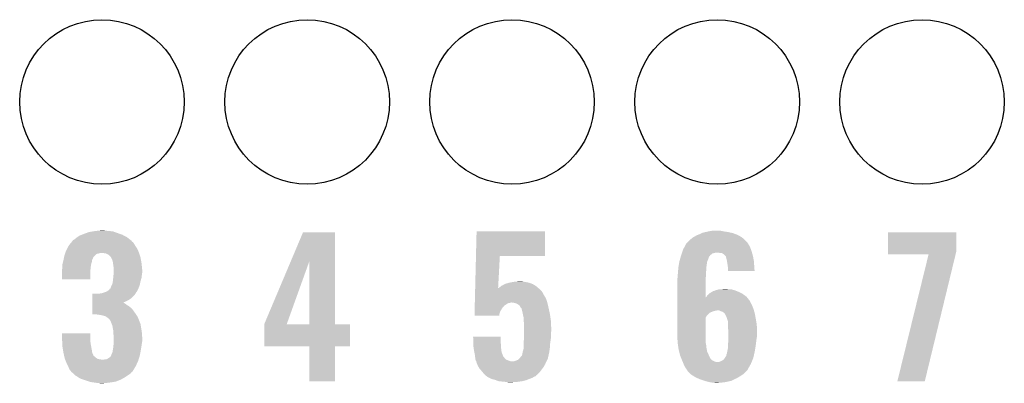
# Model space of a CAD drawing. Extents: x -1.3 to 24.2, y -3.9 to 39.2.
# Tile 22 of 34: x 8.6 to 15.8, y 21.1 to 23.8. Entities that reach past the tile are written whole.
import ezdxf

# ---------------------------------------------------------------- set-up
doc = ezdxf.new("R2010")
doc.units = 0
doc.layers.get('0').update_dxf_attribs({"linetype": 'CONTINUOUS'})
doc.layers.add('LIGHT_5_CLICK_V100_GTO', color=14, linetype='CONTINUOUS')
doc.layers.add('LIGHT_5_CLICK_V100_GTS', color=12, linetype='CONTINUOUS')

# ---------------------------------------------------------------- blocks, each defined once
blk = doc.blocks.new('ROUND_33')
blk.add_circle((0, 0), 0.602)

msp = doc.modelspace()

# ---------------------------------------------------------------- linework, layer by layer
at = {"layer": 'LIGHT_5_CLICK_V100_GTO'}
for points in [[(9.15543, 22.25802), (9.179562, 22.26056), (9.202422, 22.25802), (9.192262, 22.26056)], [(8.964928, 22.184354), (8.966206, 22.186902), (9.395462, 22.184354), (9.392152, 22.186902)], [(8.966206, 22.186902), (8.9789, 22.19452), (9.392152, 22.186902), (9.38225, 22.19452)], [(8.9789, 22.19452), (8.99414, 22.20722), (9.38225, 22.19452), (9.365742, 22.20722)], [(8.99414, 22.20722), (8.99795, 22.20976), (9.365742, 22.20722), (9.36244, 22.20976)], [(8.99795, 22.20976), (9.017, 22.22246), (9.36244, 22.20976), (9.338856, 22.22246)], [(9.017, 22.22246), (9.030208, 22.22754), (9.338856, 22.22246), (9.329422, 22.22754)], [(9.030208, 22.22754), (9.05002, 22.23516), (9.329422, 22.22754), (9.308086, 22.23516)], [(9.05002, 22.23516), (9.085582, 22.24786), (9.308086, 22.23516), (9.272522, 22.24786)], [(9.085582, 22.24786), (9.116046, 22.252938), (9.272522, 22.24786), (9.258302, 22.252938)], [(9.116046, 22.252938), (9.131298, 22.25548), (9.258302, 22.252938), (9.22782, 22.25548)], [(9.131298, 22.25548), (9.15543, 22.25802), (9.22782, 22.25548), (9.202422, 22.25802)], [(10.56013, 22.03184), (10.650226, 22.245298), (10.883908, 22.03184), (10.8839, 22.245298)], [(10.650226, 22.245298), (10.650236, 22.24532), (10.8839, 22.245298), (10.650236, 22.24532)], [(11.915782, 22.0726), (11.92024, 22.252918), (12.420578, 22.0726), (12.4206, 22.252918)], [(11.92024, 22.252918), (11.920242, 22.25294), (12.4206, 22.252918), (11.920242, 22.25294)], [(13.46454, 22.1742), (13.47724, 22.1869), (13.89888, 22.1742), (13.88618, 22.1869)], [(13.47724, 22.1869), (13.482322, 22.19198), (13.88618, 22.1869), (13.880536, 22.19198)], [(13.482322, 22.19198), (13.505174, 22.209758), (13.880536, 22.19198), (13.86078, 22.209758)], [(13.505174, 22.209758), (13.50518, 22.209762), (13.86078, 22.209758), (13.860774, 22.209762)], [(13.50518, 22.209762), (13.53312, 22.225), (13.860774, 22.209762), (13.83248, 22.225)], [(13.53312, 22.225), (13.539892, 22.22754), (13.83248, 22.225), (13.827762, 22.22754)], [(13.539892, 22.22754), (13.55344, 22.23262), (13.827762, 22.22754), (13.814552, 22.23262)], [(13.55344, 22.23262), (13.568674, 22.240238), (13.814552, 22.23262), (13.794742, 22.240238)], [(13.568674, 22.240238), (13.573762, 22.242782), (13.794742, 22.240238), (13.782874, 22.242782)], [(13.573762, 22.242782), (13.596616, 22.24786), (13.782874, 22.242782), (13.75918, 22.24786)], [(13.596616, 22.24786), (13.61948, 22.25294), (13.75918, 22.24786), (13.72616, 22.25294)], [(13.61948, 22.25294), (13.647422, 22.25802), (13.72616, 22.25294), (13.700762, 22.25802)], [(14.930122, 22.108158), (14.93014, 22.245298), (15.4305, 22.108158), (15.4305, 22.245298)], [(14.93014, 22.245298), (14.930142, 22.24532), (15.4305, 22.245298), (14.930142, 22.24532)], [(8.91794, 22.113242), (8.926066, 22.12848), (9.443026, 22.113242), (9.4361, 22.12848)], [(8.926066, 22.12848), (8.93826, 22.151338), (9.4361, 22.12848), (9.420862, 22.151338)], [(8.93826, 22.15134), (8.955188, 22.171656), (9.42086, 22.15134), (9.408162, 22.171656)], [(8.93826, 22.151338), (8.93826, 22.15134), (9.420862, 22.151338), (9.42086, 22.15134)], [(8.955188, 22.171656), (8.961542, 22.17928), (9.408162, 22.171656), (9.398004, 22.17928)], [(8.961542, 22.17928), (8.963662, 22.181824), (9.398004, 22.17928), (9.39673, 22.181824)], [(8.963662, 22.181824), (8.964928, 22.184354), (9.39673, 22.181824), (9.395462, 22.184354)], [(13.427286, 22.10816), (13.43152, 22.120862), (13.931898, 22.10816), (13.92728, 22.120862)], [(13.43152, 22.120862), (13.439644, 22.136098), (13.92728, 22.120862), (13.92174, 22.136098)], [(13.439644, 22.136098), (13.451836, 22.158962), (13.92174, 22.136098), (13.909038, 22.158962)], [(13.451836, 22.158962), (13.45184, 22.158966), (13.909038, 22.158962), (13.909036, 22.158966)], [(13.45184, 22.158966), (13.451846, 22.161506), (13.909036, 22.158966), (13.907344, 22.161506)], [(13.451846, 22.161506), (13.46454, 22.1742), (13.907344, 22.161506), (13.89888, 22.1742)], [(8.89762, 22.04212), (8.899252, 22.049738), (9.105902, 22.04212), (9.110978, 22.049738)], [(8.899252, 22.049738), (8.90034, 22.054816), (9.110978, 22.049738), (9.113518, 22.054816)], [(8.90034, 22.054816), (8.900884, 22.057356), (9.113518, 22.054816), (9.11352, 22.057356)], [(8.900884, 22.057356), (8.903606, 22.070056), (9.11352, 22.057356), (9.121138, 22.070056)], [(8.903606, 22.070056), (8.905242, 22.07768), (9.121138, 22.070056), (9.131298, 22.07768)], [(8.905242, 22.07768), (8.908868, 22.087836), (9.131298, 22.07768), (9.141456, 22.087836)], [(8.908868, 22.087836), (8.909776, 22.09038), (9.141456, 22.087836), (9.154158, 22.09038)], [(8.909776, 22.09038), (8.911588, 22.095458), (9.154158, 22.09038), (9.169398, 22.095458)], [(8.911588, 22.095458), (8.91159, 22.09546), (9.169398, 22.095458), (9.179558, 22.09546)], [(8.91159, 22.09546), (8.913402, 22.100538), (9.450494, 22.09546), (9.4488, 22.100538)], [(8.913402, 22.100538), (8.91794, 22.113242), (9.4488, 22.100538), (9.443026, 22.113242)], [(9.210038, 22.09038), (9.179558, 22.09546), (9.452188, 22.09038), (9.450494, 22.09546)], [(9.2202, 22.0853), (9.210038, 22.09038), (9.45388, 22.0853), (9.452188, 22.09038)], [(9.232898, 22.077682), (9.2202, 22.0853), (9.45642, 22.077682), (9.45388, 22.0853)], [(9.243058, 22.06752), (9.232898, 22.077682), (9.459808, 22.06752), (9.45642, 22.077682)], [(9.2456, 22.06244), (9.243058, 22.06752), (9.4615, 22.06244), (9.459808, 22.06752)], [(9.25322, 22.0472), (9.2456, 22.06244), (9.46419, 22.0472), (9.4615, 22.06244)], [(9.258298, 22.031962), (9.25322, 22.0472), (9.46688, 22.031962), (9.46419, 22.0472)], [(11.910004, 21.838922), (11.915782, 22.07258), (12.077866, 21.838922), (12.090398, 22.07258)], [(11.915782, 22.07258), (11.915782, 22.0726), (12.090398, 22.07258), (12.420578, 22.0726)], [(13.40358, 22.031962), (13.410302, 22.05482), (13.607798, 22.031962), (13.61694, 22.05482)], [(13.410302, 22.05482), (13.414782, 22.070052), (13.61694, 22.05482), (13.62202, 22.070052)], [(13.414782, 22.070052), (13.415532, 22.072598), (13.62202, 22.070052), (13.627094, 22.072598)], [(13.415532, 22.072598), (13.41628, 22.07514), (13.627094, 22.072598), (13.628366, 22.07514)], [(13.41628, 22.07514), (13.417124, 22.077676), (13.628366, 22.07514), (13.629638, 22.077676)], [(13.417124, 22.077676), (13.421358, 22.090378), (13.629638, 22.077676), (13.644878, 22.090378)], [(13.421358, 22.090378), (13.423052, 22.09546), (13.644878, 22.090378), (13.66266, 22.09546)], [(13.423052, 22.09546), (13.423898, 22.098), (13.66266, 22.09546), (13.675358, 22.098)], [(13.423898, 22.098), (13.427286, 22.10816), (13.934802, 22.098), (13.931898, 22.10816)], [(13.698218, 22.09546), (13.682978, 22.098), (13.935528, 22.09546), (13.934802, 22.098)], [(13.721078, 22.09038), (13.710916, 22.09546), (13.93698, 22.09038), (13.935528, 22.09546)], [(13.731238, 22.08276), (13.721078, 22.09038), (13.939158, 22.08276), (13.93698, 22.09038)], [(13.741398, 22.072602), (13.731238, 22.08276), (13.94206, 22.072602), (13.939158, 22.08276)], [(13.743936, 22.070064), (13.741398, 22.072602), (13.942536, 22.070064), (13.94206, 22.072602)], [(13.74648, 22.057358), (13.743936, 22.070064), (13.944918, 22.057358), (13.942536, 22.070064)], [(13.75156, 22.039582), (13.74648, 22.057358), (13.948252, 22.039582), (13.944918, 22.057358)], [(14.93012, 22.085322), (14.930122, 22.108158), (15.424958, 22.085322), (15.4305, 22.108158)], [(15.227272, 22.0853), (14.93012, 22.085322), (15.424952, 22.0853), (15.424958, 22.085322)], [(14.998706, 21.155686), (15.227272, 22.0853), (15.199348, 21.155686), (15.424952, 22.0853)], [(8.88746, 21.973542), (8.887966, 21.97608), (9.095486, 21.973542), (9.09574, 21.97608)], [(8.88746, 21.950682), (8.88746, 21.973542), (9.0932, 21.950682), (9.095486, 21.973542)], [(8.887966, 21.97608), (8.89, 21.986242), (9.09574, 21.97608), (9.096868, 21.986242)], [(8.89, 22.011642), (8.890634, 22.01418), (9.100396, 22.011642), (9.10082, 22.01418)], [(8.89, 21.998942), (8.89, 22.011642), (9.09828, 21.998942), (9.100396, 22.011642)], [(8.89, 21.986242), (8.89, 21.998942), (9.096868, 21.986242), (9.09828, 21.998942)], [(8.890634, 22.01418), (8.894444, 22.029418), (9.10082, 22.01418), (9.105898, 22.029418)], [(8.894444, 22.029418), (8.897618, 22.042116), (9.105898, 22.029418), (9.1059, 22.042116)], [(8.897618, 22.042116), (8.89762, 22.04212), (9.1059, 22.042116), (9.105902, 22.04212)], [(9.260254, 22.019262), (9.258298, 22.031962), (9.46912, 22.019262), (9.46688, 22.031962)], [(9.26338, 21.99894), (9.260254, 22.019262), (9.471154, 21.99894), (9.46912, 22.019262)], [(9.26592, 21.98116), (9.26338, 21.99894), (9.472932, 21.98116), (9.471154, 21.99894)], [(9.26592, 21.968462), (9.26592, 21.98116), (9.4742, 21.968462), (9.472932, 21.98116)], [(10.368282, 21.577304), (10.56013, 22.03184), (10.532664, 21.577304), (10.695902, 22.03184)], [(10.695918, 21.57222), (10.695902, 22.03184), (10.883922, 21.57222), (10.883908, 22.03184)], [(13.394212, 21.958298), (13.395482, 21.97862), (13.59916, 21.958298), (13.6017, 21.97862)], [(13.395482, 21.97862), (13.39596, 21.986242), (13.6017, 21.97862), (13.6017, 21.986242)], [(13.39596, 21.986242), (13.397228, 21.993858), (13.6017, 21.986242), (13.6017, 21.993858)], [(13.397228, 21.993858), (13.398922, 22.004018), (13.6017, 21.993858), (13.60424, 22.004018)], [(13.398922, 22.004018), (13.400192, 22.011638), (13.60424, 22.004018), (13.60424, 22.011638)], [(13.400192, 22.011638), (13.403154, 22.029416), (13.60424, 22.011638), (13.60678, 22.029416)], [(13.403154, 22.029416), (13.40358, 22.031962), (13.60678, 22.029416), (13.607798, 22.031962)], [(13.752734, 22.031958), (13.75156, 22.039582), (13.94968, 22.031958), (13.948252, 22.039582)], [(13.75664, 22.00656), (13.752734, 22.031958), (13.95095, 22.00656), (13.94968, 22.031958)], [(13.75918, 21.98878), (13.75664, 22.00656), (13.95184, 21.98878), (13.95095, 22.00656)], [(13.75918, 21.981162), (13.75918, 21.98878), (13.95222, 21.981162), (13.95184, 21.98878)], [(13.75918, 21.963402), (13.75918, 21.981162), (13.954732, 21.963402), (13.95222, 21.981162)], [(8.88746, 21.902442), (8.88746, 21.950682), (9.093178, 21.902442), (9.0932, 21.950682)], [(9.093178, 21.90242), (8.88746, 21.902442), (9.093178, 21.90242), (9.093178, 21.902442)], [(9.259146, 21.887182), (9.26084, 21.90242), (9.4615, 21.887182), (9.466072, 21.90242)], [(9.26084, 21.90242), (9.261854, 21.912578), (9.466072, 21.90242), (9.46912, 21.912578)], [(9.261854, 21.912578), (9.26338, 21.92782), (9.46912, 21.912578), (9.470812, 21.92782)], [(9.26338, 21.92782), (9.264014, 21.93544), (9.470812, 21.92782), (9.47166, 21.93544)], [(9.264014, 21.93544), (9.265496, 21.95322), (9.47166, 21.93544), (9.4742, 21.95322)], [(9.265496, 21.95322), (9.26592, 21.958298), (9.4742, 21.95322), (9.4742, 21.958298)], [(9.26592, 21.958298), (9.26592, 21.968462), (9.4742, 21.958298), (9.4742, 21.968462)], [(13.38834, 21.902422), (13.389864, 21.910042), (13.596622, 21.902422), (13.59662, 21.910042)], [(13.38834, 21.770356), (13.38834, 21.902422), (13.59665, 21.770356), (13.596622, 21.902422)], [(13.389864, 21.910042), (13.39088, 21.915122), (13.59662, 21.910042), (13.597128, 21.915122)], [(13.39088, 21.930362), (13.391726, 21.93544), (13.598652, 21.930362), (13.59916, 21.93544)], [(13.39088, 21.915122), (13.39088, 21.930362), (13.597128, 21.915122), (13.598652, 21.930362)], [(13.391726, 21.93544), (13.39342, 21.9456), (13.59916, 21.93544), (13.59916, 21.9456)], [(13.39342, 21.9456), (13.394212, 21.958298), (13.59916, 21.9456), (13.59916, 21.958298)], [(13.954734, 21.96338), (13.75918, 21.963402), (13.954734, 21.96338), (13.954732, 21.963402)], [(9.227822, 21.821142), (9.237988, 21.83384), (9.439904, 21.821142), (9.44626, 21.83384)], [(9.237988, 21.83384), (9.240526, 21.833854), (9.44626, 21.83384), (9.446264, 21.833854)], [(9.240526, 21.833854), (9.243062, 21.838922), (9.446264, 21.833854), (9.448106, 21.838922)], [(9.243062, 21.838922), (9.2456, 21.849082), (9.448106, 21.838922), (9.4518, 21.849082)], [(9.2456, 21.849082), (9.253222, 21.86178), (9.4518, 21.849082), (9.456418, 21.86178)], [(9.253222, 21.86178), (9.2583, 21.879562), (9.456418, 21.86178), (9.459974, 21.879562)], [(9.2583, 21.879562), (9.259146, 21.887182), (9.459974, 21.879562), (9.4615, 21.887182)], [(11.90969, 21.82622), (11.90994, 21.836398), (12.38504, 21.82622), (12.373732, 21.836398)], [(11.90994, 21.836398), (11.910004, 21.838922), (12.077732, 21.836398), (12.08278, 21.838922)], [(12.077732, 21.836398), (12.077866, 21.838922), (12.373732, 21.836398), (12.370928, 21.838922)], [(12.08278, 21.838922), (12.09294, 21.846542), (12.370928, 21.838922), (12.36246, 21.846542)], [(12.09294, 21.846542), (12.095476, 21.849078), (12.36246, 21.846542), (12.359642, 21.849078)], [(12.095476, 21.849078), (12.100564, 21.85416), (12.359642, 21.849078), (12.351656, 21.85416)], [(12.100564, 21.85416), (12.113262, 21.85924), (12.351656, 21.85416), (12.343674, 21.85924)], [(12.113262, 21.85924), (12.125956, 21.866858), (12.343674, 21.85924), (12.331702, 21.866858)], [(12.125956, 21.866858), (12.12596, 21.86686), (12.331702, 21.866858), (12.331698, 21.86686)], [(12.12596, 21.86686), (12.141204, 21.87194), (12.331698, 21.86686), (12.317726, 21.87194)], [(12.141204, 21.87194), (12.143742, 21.871942), (12.317726, 21.87194), (12.31772, 21.871942)], [(12.143742, 21.871942), (12.158974, 21.877018), (12.31772, 21.871942), (12.30376, 21.877018)], [(12.158974, 21.877018), (12.158982, 21.87702), (12.30376, 21.877018), (12.303752, 21.87702)], [(12.158982, 21.87702), (12.17168, 21.87956), (12.303752, 21.87702), (12.291056, 21.87956)], [(12.17168, 21.87956), (12.186918, 21.8821), (12.291056, 21.87956), (12.278358, 21.8821)], [(12.186918, 21.8821), (12.202158, 21.88464), (12.278358, 21.8821), (12.260582, 21.88464)], [(12.202158, 21.88464), (12.240228, 21.887178), (12.260582, 21.88464), (12.252962, 21.887178)], [(12.240228, 21.887178), (12.240258, 21.88718), (12.252962, 21.887178), (12.240258, 21.88718)], [(13.677898, 21.82368), (13.693144, 21.82876), (13.80067, 21.82368), (13.782044, 21.82876)], [(13.70838, 21.82876), (13.741372, 21.831298), (13.759184, 21.82876), (13.751562, 21.831298)], [(13.741372, 21.831298), (13.741398, 21.8313), (13.751562, 21.831298), (13.741398, 21.8313)], [(9.108454, 21.75002), (9.108456, 21.76272), (9.375138, 21.75002), (9.39292, 21.76272)], [(9.108456, 21.76272), (9.10846, 21.78812), (9.39292, 21.76272), (9.418318, 21.78812)], [(9.10846, 21.78812), (9.108462, 21.79574), (9.418318, 21.78812), (9.424032, 21.79574)], [(9.154162, 21.79574), (9.16686, 21.79828), (9.424032, 21.79574), (9.425938, 21.79828)], [(9.16686, 21.79828), (9.182102, 21.800822), (9.425938, 21.79828), (9.427208, 21.800822)], [(9.182102, 21.800822), (9.204914, 21.808426), (9.427208, 21.800822), (9.431014, 21.808426)], [(9.204914, 21.808426), (9.204956, 21.80844), (9.431014, 21.808426), (9.433546, 21.80844)], [(9.204956, 21.80844), (9.212584, 21.810982), (9.433546, 21.80844), (9.434818, 21.810982)], [(9.212584, 21.810982), (9.227822, 21.821142), (9.434818, 21.810982), (9.439904, 21.821142)], [(11.907366, 21.73224), (11.908056, 21.760178), (12.437532, 21.73224), (12.42822, 21.760178)], [(11.908056, 21.760178), (11.908496, 21.77796), (12.42822, 21.760178), (12.41806, 21.77796)], [(11.908496, 21.77796), (11.90881, 21.790662), (12.41806, 21.77796), (12.41044, 21.790662)], [(11.90881, 21.790662), (11.908936, 21.79574), (12.41044, 21.790662), (12.4079, 21.79574)], [(11.908936, 21.79574), (11.909376, 21.813518), (12.4079, 21.79574), (12.397742, 21.813518)], [(11.909376, 21.813518), (11.90969, 21.82622), (12.397742, 21.813518), (12.38504, 21.82622)], [(13.38834, 21.747478), (13.38834, 21.770356), (13.916662, 21.747478), (13.897944, 21.770356)], [(13.59665, 21.770356), (13.601702, 21.772886), (13.897944, 21.770356), (13.895874, 21.772886)], [(13.601702, 21.772886), (13.60322, 21.775418), (13.895874, 21.772886), (13.893802, 21.775418)], [(13.60322, 21.775418), (13.609322, 21.785582), (13.893802, 21.775418), (13.879826, 21.785582)], [(13.609322, 21.785582), (13.62117, 21.795738), (13.879826, 21.785582), (13.86586, 21.795738)], [(13.62117, 21.795738), (13.627102, 21.800822), (13.86586, 21.795738), (13.855694, 21.800822)], [(13.627102, 21.800822), (13.644034, 21.81098), (13.855694, 21.800822), (13.83538, 21.81098)], [(13.644034, 21.81098), (13.652504, 21.81606), (13.83538, 21.81098), (13.822682, 21.81606)], [(13.652504, 21.81606), (13.657584, 21.816062), (13.822682, 21.81606), (13.822678, 21.816062)], [(13.657584, 21.816062), (13.667738, 21.82114), (13.822678, 21.816062), (13.809982, 21.82114)], [(13.667738, 21.82114), (13.667742, 21.821142), (13.809982, 21.82114), (13.809976, 21.821142)], [(13.667742, 21.821142), (13.677898, 21.82368), (13.809976, 21.821142), (13.80067, 21.82368)], [(9.108444, 21.68144), (9.108446, 21.69414), (9.40308, 21.68144), (9.39038, 21.69414)], [(9.108446, 21.69414), (9.108448, 21.7043), (9.39038, 21.69414), (9.37768, 21.7043)], [(9.108448, 21.711918), (9.10845, 21.71954), (9.364982, 21.711918), (9.35482, 21.71954)], [(9.108448, 21.7043), (9.108448, 21.711918), (9.37768, 21.7043), (9.364982, 21.711918)], [(9.10845, 21.71954), (9.108452, 21.729698), (9.35482, 21.71954), (9.339582, 21.729698)], [(9.108452, 21.73986), (9.108454, 21.75002), (9.35482, 21.73986), (9.375138, 21.75002)], [(9.108452, 21.732218), (9.108452, 21.73986), (9.334546, 21.732218), (9.35482, 21.73986)], [(9.108452, 21.729698), (9.108452, 21.732218), (9.339582, 21.729698), (9.334546, 21.732218)], [(11.905732, 21.6662), (11.90636, 21.691598), (12.09294, 21.6662), (12.108178, 21.691598)], [(11.90636, 21.691598), (11.9068, 21.709378), (12.108178, 21.691598), (12.123418, 21.709378)], [(11.9068, 21.709378), (11.907052, 21.719542), (12.123418, 21.709378), (12.13866, 21.719542)], [(11.907052, 21.719542), (11.90724, 21.72716), (12.13866, 21.719542), (12.151358, 21.72716)], [(11.90724, 21.72716), (11.907302, 21.7297), (12.151358, 21.72716), (12.16406, 21.7297)], [(11.907302, 21.7297), (11.907366, 21.73224), (12.16406, 21.7297), (12.174218, 21.73224)], [(12.194538, 21.7297), (12.176758, 21.73224), (12.438378, 21.7297), (12.437532, 21.73224)], [(12.21232, 21.724622), (12.194538, 21.7297), (12.439552, 21.724622), (12.438378, 21.7297)], [(12.225018, 21.717002), (12.21232, 21.724622), (12.44131, 21.717002), (12.439552, 21.724622)], [(12.235176, 21.70938), (12.225018, 21.717002), (12.44307, 21.70938), (12.44131, 21.717002)], [(12.24026, 21.699222), (12.235176, 21.70938), (12.445414, 21.699222), (12.44307, 21.70938)], [(12.241956, 21.69668), (12.24026, 21.699222), (12.446, 21.69668), (12.445414, 21.699222)], [(12.24534, 21.6916), (12.241956, 21.69668), (12.44713, 21.6916), (12.446, 21.69668)], [(12.250414, 21.686526), (12.24534, 21.6916), (12.448258, 21.686526), (12.44713, 21.6916)], [(12.25042, 21.683982), (12.250414, 21.686526), (12.448822, 21.683982), (12.448258, 21.686526)], [(12.2555, 21.66366), (12.25042, 21.683982), (12.453338, 21.66366), (12.448822, 21.683982)], [(13.38834, 21.732242), (13.38834, 21.747478), (13.92428, 21.732242), (13.916662, 21.747478)], [(13.38834, 21.71446), (13.38834, 21.732242), (13.93444, 21.71446), (13.92428, 21.732242)], [(13.38834, 21.689062), (13.38834, 21.71446), (13.9446, 21.689062), (13.93444, 21.71446)], [(13.38834, 21.67382), (13.38834, 21.689062), (13.94929, 21.67382), (13.9446, 21.689062)], [(9.10844, 21.645902), (9.108444, 21.68144), (9.428466, 21.645902), (9.40308, 21.68144)], [(9.141454, 21.64588), (9.10844, 21.645902), (9.42848, 21.64588), (9.428466, 21.645902)], [(9.143994, 21.643346), (9.141454, 21.64588), (9.430064, 21.643346), (9.42848, 21.64588)], [(9.146538, 21.64334), (9.143994, 21.643346), (9.430068, 21.64334), (9.430064, 21.643346)], [(9.169398, 21.6408), (9.146538, 21.64334), (9.431656, 21.6408), (9.430068, 21.64334)], [(9.18972, 21.63572), (9.169398, 21.6408), (9.43483, 21.63572), (9.431656, 21.6408)], [(9.207498, 21.630642), (9.18972, 21.63572), (9.438004, 21.630642), (9.43483, 21.63572)], [(9.213852, 21.62556), (9.207498, 21.630642), (9.44118, 21.62556), (9.438004, 21.630642)], [(9.2202, 21.62048), (9.213852, 21.62556), (9.443212, 21.62048), (9.44118, 21.62556)], [(9.230358, 21.61286), (9.2202, 21.62048), (9.44626, 21.61286), (9.443212, 21.62048)], [(9.235438, 21.60778), (9.230358, 21.61286), (9.448292, 21.60778), (9.44626, 21.61286)], [(11.90498, 21.635742), (11.905356, 21.65096), (12.085304, 21.635742), (12.08786, 21.65096)], [(12.085302, 21.63572), (11.90498, 21.635742), (12.085302, 21.63572), (12.085304, 21.635742)], [(11.905356, 21.65096), (11.905732, 21.6662), (12.08786, 21.65096), (12.09294, 21.6662)], [(12.25804, 21.65096), (12.2555, 21.66366), (12.45616, 21.65096), (12.453338, 21.66366)], [(12.26058, 21.63826), (12.25804, 21.65096), (12.458066, 21.63826), (12.45616, 21.65096)], [(12.26566, 21.615402), (12.26058, 21.63826), (12.461494, 21.615402), (12.458066, 21.63826)], [(12.26566, 21.600158), (12.26566, 21.615402), (12.46378, 21.600158), (12.461494, 21.615402)], [(13.38834, 21.67128), (13.38834, 21.67382), (13.665198, 21.67128), (13.677902, 21.67382)], [(13.38834, 21.666202), (13.38834, 21.67128), (13.64742, 21.666202), (13.665198, 21.67128)], [(13.38834, 21.65858), (13.38834, 21.666202), (13.62964, 21.65858), (13.64742, 21.666202)], [(13.38834, 21.656042), (13.38834, 21.65858), (13.624564, 21.656042), (13.62964, 21.65858)], [(13.38834, 21.638262), (13.38834, 21.656042), (13.606782, 21.638262), (13.624564, 21.656042)], [(13.38834, 21.623026), (13.38834, 21.638262), (13.596624, 21.623026), (13.606782, 21.638262)], [(13.38834, 21.49856), (13.38834, 21.623026), (13.59662, 21.49856), (13.596624, 21.623026)], [(13.705842, 21.66874), (13.695676, 21.67382), (13.950854, 21.66874), (13.94929, 21.67382)], [(13.721082, 21.663658), (13.705842, 21.66874), (13.952418, 21.663658), (13.950854, 21.66874)], [(13.730606, 21.65604), (13.721082, 21.663658), (13.95476, 21.65604), (13.952418, 21.663658)], [(13.73378, 21.6535), (13.730606, 21.65604), (13.955238, 21.6535), (13.95476, 21.65604)], [(13.736322, 21.650956), (13.73378, 21.6535), (13.955714, 21.650956), (13.955238, 21.6535)], [(13.74648, 21.63064), (13.736322, 21.650956), (13.959524, 21.63064), (13.955714, 21.650956)], [(13.752196, 21.6154), (13.74648, 21.63064), (13.96238, 21.6154), (13.959524, 21.63064)], [(13.7541, 21.610318), (13.752196, 21.6154), (13.963228, 21.610318), (13.96238, 21.6154)], [(9.237978, 21.602704), (9.235438, 21.60778), (9.450324, 21.602704), (9.448292, 21.60778)], [(9.240518, 21.60016), (9.237978, 21.602704), (9.45134, 21.60016), (9.450324, 21.602704)], [(9.24814, 21.58238), (9.240518, 21.60016), (9.458452, 21.58238), (9.45134, 21.60016)], [(9.250998, 21.574758), (9.24814, 21.58238), (9.4615, 21.574758), (9.458452, 21.58238)], [(9.255758, 21.562062), (9.250998, 21.574758), (9.463618, 21.562062), (9.4615, 21.574758)], [(9.258898, 21.54428), (9.255758, 21.562062), (9.46658, 21.54428), (9.463618, 21.562062)], [(9.26338, 21.518882), (9.258898, 21.54428), (9.470488, 21.518882), (9.46658, 21.54428)], [(10.36828, 21.572248), (10.368282, 21.577304), (10.53085, 21.572248), (10.532664, 21.577304)], [(10.36828, 21.57222), (10.36828, 21.572248), (10.695918, 21.57222), (10.53085, 21.572248)], [(10.36828, 21.572198), (10.36828, 21.57222), (10.99312, 21.572198), (10.883922, 21.57222)], [(10.36828, 21.412222), (10.36828, 21.572198), (10.993098, 21.412222), (10.99312, 21.572198)], [(12.26566, 21.590002), (12.26566, 21.600158), (12.464242, 21.590002), (12.46378, 21.600158)], [(12.2682, 21.56968), (12.26566, 21.590002), (12.465166, 21.56968), (12.464242, 21.590002)], [(12.2682, 21.54428), (12.2682, 21.56968), (12.46632, 21.54428), (12.465166, 21.56968)], [(12.2682, 21.52396), (12.2682, 21.54428), (12.46632, 21.52396), (12.46632, 21.54428)], [(13.75664, 21.600158), (13.7541, 21.610318), (13.964922, 21.600158), (13.963228, 21.610318)], [(13.75918, 21.595076), (13.75664, 21.600158), (13.965768, 21.595076), (13.964922, 21.600158)], [(13.75918, 21.569678), (13.75918, 21.595076), (13.97, 21.569678), (13.965768, 21.595076)], [(13.75918, 21.55698), (13.75918, 21.569678), (13.970636, 21.55698), (13.97, 21.569678)], [(13.76172, 21.523962), (13.75918, 21.55698), (13.972286, 21.523962), (13.970636, 21.55698)], [(8.88746, 21.46808), (8.88748, 21.506158), (9.0932, 21.46808), (9.0932, 21.506158)], [(8.888038, 21.455378), (8.88746, 21.46808), (9.0932, 21.455378), (9.0932, 21.46808)], [(8.88748, 21.506158), (8.887482, 21.50618), (9.0932, 21.506158), (8.887482, 21.50618)], [(9.26338, 21.511262), (9.26338, 21.518882), (9.47166, 21.511262), (9.470488, 21.518882)], [(9.26338, 21.498562), (9.26338, 21.511262), (9.472508, 21.498562), (9.47166, 21.511262)], [(9.26592, 21.483322), (9.26338, 21.498562), (9.473524, 21.483322), (9.472508, 21.498562)], [(9.26592, 21.473162), (9.26592, 21.483322), (9.4742, 21.473162), (9.473524, 21.483322)], [(9.26592, 21.447758), (9.26592, 21.473162), (9.4742, 21.447758), (9.4742, 21.473162)], [(11.894844, 21.480758), (11.894842, 21.480778), (12.09548, 21.480758), (11.894842, 21.480778)], [(11.896888, 21.44776), (11.894844, 21.480758), (12.09548, 21.44776), (12.09548, 21.480758)], [(12.26566, 21.45284), (12.267634, 21.47062), (12.46124, 21.45284), (12.46378, 21.47062)], [(12.267634, 21.47062), (12.2682, 21.475702), (12.46378, 21.47062), (12.46378, 21.475702)], [(12.2682, 21.498562), (12.2682, 21.52396), (12.46378, 21.498562), (12.46632, 21.52396)], [(12.2682, 21.475702), (12.2682, 21.498562), (12.46378, 21.475702), (12.46378, 21.498562)], [(13.39088, 21.44014), (13.38834, 21.49856), (13.59662, 21.44014), (13.59662, 21.49856)], [(13.76172, 21.51888), (13.76172, 21.523962), (13.97254, 21.51888), (13.972286, 21.523962)], [(13.76172, 21.488398), (13.76172, 21.51888), (13.97254, 21.488398), (13.97254, 21.51888)], [(13.76172, 21.45792), (13.76172, 21.488398), (13.96746, 21.45792), (13.97254, 21.488398)], [(8.888732, 21.44014), (8.888038, 21.455378), (9.09574, 21.44014), (9.0932, 21.455378)], [(8.88954, 21.42236), (8.888732, 21.44014), (9.09828, 21.42236), (9.09574, 21.44014)], [(8.89, 21.412202), (8.88954, 21.42236), (9.100186, 21.412202), (9.09828, 21.42236)], [(8.894814, 21.38172), (8.89, 21.412202), (9.1059, 21.38172), (9.100186, 21.412202)], [(9.259146, 21.38426), (9.26084, 21.394418), (9.46404, 21.38426), (9.465602, 21.394418)], [(9.26084, 21.394418), (9.26338, 21.41728), (9.465602, 21.394418), (9.46912, 21.41728)], [(9.26338, 21.41728), (9.265354, 21.43506), (9.46912, 21.41728), (9.47166, 21.43506)], [(9.265354, 21.43506), (9.26592, 21.440142), (9.47166, 21.43506), (9.472676, 21.440142)], [(9.26592, 21.440142), (9.26592, 21.447758), (9.472676, 21.440142), (9.4742, 21.447758)], [(10.695918, 21.4122), (10.36828, 21.412222), (10.993098, 21.4122), (10.993098, 21.412222)], [(10.69592, 21.412178), (10.695918, 21.4122), (10.8839, 21.412178), (10.993098, 21.4122)], [(10.69594, 21.155682), (10.69592, 21.412178), (10.883878, 21.155682), (10.8839, 21.412178)], [(11.89736, 21.44014), (11.896888, 21.44776), (12.096434, 21.44014), (12.09548, 21.44776)], [(11.89736, 21.42744), (11.89736, 21.44014), (12.09802, 21.42744), (12.096434, 21.44014)], [(11.89736, 21.407122), (11.89736, 21.42744), (12.099216, 21.407122), (12.09802, 21.42744)], [(11.900878, 21.384258), (11.89736, 21.407122), (12.10056, 21.384258), (12.099216, 21.407122)], [(12.25804, 21.37156), (12.265658, 21.3995), (12.452168, 21.37156), (12.45616, 21.3995)], [(12.265658, 21.3995), (12.26566, 21.399502), (12.45616, 21.3995), (12.45616, 21.399502)], [(12.26566, 21.43506), (12.26566, 21.45284), (12.4587, 21.43506), (12.46124, 21.45284)], [(12.26566, 21.399502), (12.26566, 21.43506), (12.45616, 21.399502), (12.4587, 21.43506)], [(13.391606, 21.435064), (13.39088, 21.44014), (13.59662, 21.435064), (13.59662, 21.44014)], [(13.392696, 21.427442), (13.391606, 21.435064), (13.599158, 21.427442), (13.59662, 21.435064)], [(13.396324, 21.402038), (13.392696, 21.427442), (13.6017, 21.402038), (13.599158, 21.427442)], [(13.3985, 21.386802), (13.396324, 21.402038), (13.604472, 21.386802), (13.6017, 21.402038)], [(13.7541, 21.3741), (13.75918, 21.396958), (13.955182, 21.3741), (13.958992, 21.396958)], [(13.75918, 21.419822), (13.76172, 21.44776), (13.962696, 21.419822), (13.96619, 21.44776)], [(13.75918, 21.41728), (13.75918, 21.419822), (13.96238, 21.41728), (13.962696, 21.419822)], [(13.75918, 21.396958), (13.75918, 21.41728), (13.958992, 21.396958), (13.96238, 21.41728)], [(13.76172, 21.44776), (13.76172, 21.45792), (13.96619, 21.44776), (13.96746, 21.45792)], [(8.89762, 21.36394), (8.894814, 21.38172), (9.108442, 21.36394), (9.1059, 21.38172)], [(8.897622, 21.363938), (8.89762, 21.36394), (9.108442, 21.363938), (9.108442, 21.36394)], [(8.901208, 21.348696), (8.897622, 21.363938), (9.11606, 21.348696), (9.108442, 21.363938)], [(8.901806, 21.346156), (8.901208, 21.348696), (9.116062, 21.346156), (9.11606, 21.348696)], [(8.903, 21.341078), (8.901806, 21.346156), (9.118606, 21.341078), (9.116062, 21.346156)], [(8.903598, 21.338538), (8.903, 21.341078), (9.12368, 21.338538), (9.118606, 21.341078)], [(8.90539, 21.33092), (8.903598, 21.338538), (9.131302, 21.33092), (9.12368, 21.338538)], [(8.907184, 21.3233), (8.90539, 21.33092), (9.141462, 21.3233), (9.131302, 21.33092)], [(8.90778, 21.320762), (8.907184, 21.3233), (9.146538, 21.320762), (9.141462, 21.3233)], [(9.220198, 21.32076), (9.2329, 21.32838), (9.449276, 21.32076), (9.451656, 21.32838)], [(9.2329, 21.32838), (9.243062, 21.336004), (9.451656, 21.32838), (9.45404, 21.336004)], [(9.243062, 21.336004), (9.246106, 21.343618), (9.45404, 21.336004), (9.45642, 21.343618)], [(9.246106, 21.343618), (9.24814, 21.348704), (9.45642, 21.343618), (9.457372, 21.348704)], [(9.24814, 21.348704), (9.248146, 21.351246), (9.457372, 21.348704), (9.45785, 21.351246)], [(9.248146, 21.351246), (9.25068, 21.353784), (9.45785, 21.351246), (9.458326, 21.353784)], [(9.25068, 21.353784), (9.25576, 21.366482), (9.458326, 21.353784), (9.460706, 21.366482)], [(9.25576, 21.366482), (9.2583, 21.37918), (9.460706, 21.366482), (9.463086, 21.37918)], [(9.2583, 21.37918), (9.259146, 21.38426), (9.463086, 21.37918), (9.46404, 21.38426)], [(11.90244, 21.3741), (11.900878, 21.384258), (12.10282, 21.3741), (12.10056, 21.384258)], [(11.904982, 21.361398), (11.90244, 21.3741), (12.105642, 21.361398), (12.10282, 21.3741)], [(11.90752, 21.348698), (11.904982, 21.361398), (12.111084, 21.348698), (12.105642, 21.361398)], [(11.908156, 21.343616), (11.90752, 21.348698), (12.11326, 21.343616), (12.111084, 21.348698)], [(11.908474, 21.341076), (11.908156, 21.343616), (12.113262, 21.341076), (12.11326, 21.343616)], [(11.909108, 21.336), (11.908474, 21.341076), (12.115802, 21.336), (12.113262, 21.341076)], [(11.909744, 21.330918), (11.909108, 21.336), (12.12088, 21.330918), (12.115802, 21.336)], [(11.91006, 21.32838), (11.909744, 21.330918), (12.122784, 21.32838), (12.12088, 21.330918)], [(11.91115, 21.320758), (11.91006, 21.32838), (12.128502, 21.320758), (12.122784, 21.32838)], [(12.22502, 21.313144), (12.23771, 21.325836), (12.437112, 21.313144), (12.443458, 21.325836)], [(12.23771, 21.325836), (12.24026, 21.328386), (12.443458, 21.325836), (12.443458, 21.328386)], [(12.24026, 21.328386), (12.240264, 21.330918), (12.443458, 21.328386), (12.44346, 21.330918)], [(12.240264, 21.330918), (12.240266, 21.330926), (12.44346, 21.330918), (12.44346, 21.330926)], [(12.240266, 21.330926), (12.24788, 21.33854), (12.44346, 21.330926), (12.445218, 21.33854)], [(12.24788, 21.33854), (12.252962, 21.346162), (12.445218, 21.33854), (12.446976, 21.346162)], [(12.252962, 21.346162), (12.256516, 21.363942), (12.446976, 21.346162), (12.45108, 21.363942)], [(12.256516, 21.363942), (12.25804, 21.37156), (12.45108, 21.363942), (12.452168, 21.37156)], [(13.401676, 21.374102), (13.3985, 21.386802), (13.60678, 21.374102), (13.604472, 21.386802)], [(13.40866, 21.346162), (13.401676, 21.374102), (13.61948, 21.346162), (13.60678, 21.374102)], [(13.408662, 21.34616), (13.40866, 21.346162), (13.61948, 21.34616), (13.61948, 21.346162)], [(13.41882, 21.320764), (13.408662, 21.34616), (13.632178, 21.320764), (13.61948, 21.34616)], [(13.728698, 21.315678), (13.736318, 21.325838), (13.940414, 21.315678), (13.944598, 21.325838)], [(13.736318, 21.325838), (13.73632, 21.32584), (13.944598, 21.325838), (13.944598, 21.32584)], [(13.73632, 21.32584), (13.746476, 21.341074), (13.944598, 21.32584), (13.947984, 21.341074)], [(13.746476, 21.341074), (13.74648, 21.348696), (13.947984, 21.341074), (13.949678, 21.348696)], [(13.74648, 21.348696), (13.751558, 21.358858), (13.949678, 21.348696), (13.951936, 21.358858)], [(13.751558, 21.358858), (13.753676, 21.37156), (13.951936, 21.358858), (13.95476, 21.37156)], [(13.753676, 21.37156), (13.7541, 21.3741), (13.95476, 21.37156), (13.955182, 21.3741)], [(8.908758, 21.31822), (8.90778, 21.320762), (9.151622, 21.31822), (9.146538, 21.320762)], [(8.910712, 21.31314), (8.908758, 21.31822), (9.182102, 21.31314), (9.151622, 21.31822)], [(8.91462, 21.30298), (8.910712, 21.31314), (9.44372, 21.30298), (9.446894, 21.31314)], [(8.92048, 21.28774), (8.91462, 21.30298), (9.436608, 21.28774), (9.44372, 21.30298)], [(8.93191, 21.26488), (8.92048, 21.28774), (9.42594, 21.26488), (9.436608, 21.28774)], [(8.93318, 21.26234), (8.93191, 21.26488), (9.424414, 21.26234), (9.42594, 21.26488)], [(8.943338, 21.239484), (8.93318, 21.26234), (9.410698, 21.239484), (9.424414, 21.26234)], [(9.182102, 21.31314), (9.192262, 21.313142), (9.446894, 21.31314), (9.446894, 21.313142)], [(9.192262, 21.313142), (9.199884, 21.31568), (9.446894, 21.313142), (9.447688, 21.31568)], [(9.199884, 21.31568), (9.210044, 21.315682), (9.447688, 21.31568), (9.447688, 21.315682)], [(9.210044, 21.315682), (9.220198, 21.32076), (9.447688, 21.315682), (9.449276, 21.32076)], [(11.912238, 21.31314), (11.91115, 21.320758), (12.13866, 21.31314), (12.128502, 21.320758)], [(11.9126, 21.310604), (11.912238, 21.31314), (12.145002, 21.310604), (12.13866, 21.31314)], [(11.917676, 21.302986), (11.9126, 21.310604), (12.16405, 21.302986), (12.145002, 21.310604)], [(11.917678, 21.30298), (11.917676, 21.302986), (12.164064, 21.30298), (12.16405, 21.302986)], [(11.91768, 21.30044), (11.917678, 21.30298), (12.181842, 21.30044), (12.164064, 21.30298)], [(11.91768, 21.297904), (11.91768, 21.30044), (12.429672, 21.297904), (12.43076, 21.30044)], [(11.923778, 21.282658), (11.91768, 21.297904), (12.42314, 21.282658), (12.429672, 21.297904)], [(11.92784, 21.2725), (11.923778, 21.282658), (12.417496, 21.2725), (12.42314, 21.282658)], [(11.934898, 21.259798), (11.92784, 21.2725), (12.41044, 21.259798), (12.417496, 21.2725)], [(11.940538, 21.249642), (11.934898, 21.259798), (12.402822, 21.249642), (12.41044, 21.259798)], [(12.181842, 21.30044), (12.189462, 21.300442), (12.43076, 21.30044), (12.43076, 21.300442)], [(12.189462, 21.300442), (12.2047, 21.30552), (12.43076, 21.300442), (12.4333, 21.30552)], [(12.2047, 21.30552), (12.22502, 21.313144), (12.4333, 21.30552), (12.437112, 21.313144)], [(13.422884, 21.310602), (13.41882, 21.320764), (13.642338, 21.310602), (13.632178, 21.320764)], [(13.4239, 21.30806), (13.422884, 21.310602), (13.646574, 21.30806), (13.642338, 21.310602)], [(13.426018, 21.30298), (13.4239, 21.30806), (13.655038, 21.30298), (13.646574, 21.30806)], [(13.428134, 21.297902), (13.426018, 21.30298), (13.667738, 21.297902), (13.655038, 21.30298)], [(13.429192, 21.29536), (13.428134, 21.297902), (13.682978, 21.29536), (13.667738, 21.297902)], [(13.434486, 21.282658), (13.429192, 21.29536), (13.92682, 21.282658), (13.932048, 21.29536)], [(13.4366, 21.27758), (13.434486, 21.282658), (13.923962, 21.27758), (13.92682, 21.282658)], [(13.44676, 21.257262), (13.4366, 21.27758), (13.912534, 21.257262), (13.923962, 21.27758)], [(13.45184, 21.24964), (13.44676, 21.257262), (13.908246, 21.24964), (13.912534, 21.257262)], [(13.690596, 21.29536), (13.69568, 21.2979), (13.932048, 21.29536), (13.933094, 21.2979)], [(13.69568, 21.2979), (13.70838, 21.30298), (13.933094, 21.2979), (13.935186, 21.30298)], [(13.70838, 21.30298), (13.718538, 21.30806), (13.935186, 21.30298), (13.937278, 21.30806)], [(13.718538, 21.30806), (13.728698, 21.315678), (13.937278, 21.30806), (13.940414, 21.315678)], [(8.953494, 21.229326), (8.943338, 21.239484), (9.404602, 21.229326), (9.410698, 21.239484)], [(8.9535, 21.226786), (8.953494, 21.229326), (9.403078, 21.226786), (9.404602, 21.229326)], [(8.95351, 21.226778), (8.9535, 21.226786), (9.403074, 21.226778), (9.403078, 21.226786)], [(8.956282, 21.224236), (8.95351, 21.226778), (9.398, 21.224236), (9.403074, 21.226778)], [(8.967362, 21.214078), (8.956282, 21.224236), (9.390378, 21.214078), (9.398, 21.224236)], [(8.98121, 21.20138), (8.967362, 21.214078), (9.3726, 21.20138), (9.390378, 21.214078)], [(8.983978, 21.198842), (8.98121, 21.20138), (9.368792, 21.198842), (9.3726, 21.20138)], [(9.003738, 21.18614), (8.983978, 21.198842), (9.349742, 21.18614), (9.368792, 21.198842)], [(9.019538, 21.175982), (9.003738, 21.18614), (9.332328, 21.175982), (9.349742, 21.18614)], [(11.94925, 21.23948), (11.940538, 21.249642), (12.3952, 21.23948), (12.402822, 21.249642)], [(11.95578, 21.23186), (11.94925, 21.23948), (12.389272, 21.23186), (12.3952, 21.23948)], [(11.96848, 21.21662), (11.95578, 21.23186), (12.37742, 21.21662), (12.389272, 21.23186)], [(11.988806, 21.196294), (11.96848, 21.21662), (12.35456, 21.196294), (12.37742, 21.21662)], [(11.991338, 21.193762), (11.988806, 21.196294), (12.354546, 21.193762), (12.35456, 21.196294)], [(11.991348, 21.193756), (11.991338, 21.193762), (12.354546, 21.193756), (12.354546, 21.193762)], [(11.99896, 21.18868), (11.991348, 21.193756), (12.341858, 21.18868), (12.354546, 21.193756)], [(12.0015, 21.186142), (11.99896, 21.18868), (12.337628, 21.186142), (12.341858, 21.18868)], [(12.011664, 21.18106), (12.0015, 21.186142), (12.329162, 21.18106), (12.337628, 21.186142)], [(12.0269, 21.17344), (12.011664, 21.18106), (12.30884, 21.17344), (12.329162, 21.18106)], [(13.456914, 21.244566), (13.45184, 21.24964), (13.905392, 21.244566), (13.908246, 21.24964)], [(13.456918, 21.24202), (13.456914, 21.244566), (13.90396, 21.24202), (13.905392, 21.244566)], [(13.45692, 21.239486), (13.456918, 21.24202), (13.902692, 21.239486), (13.90396, 21.24202)], [(13.459102, 21.23694), (13.45692, 21.239486), (13.901418, 21.23694), (13.902692, 21.239486)], [(13.47216, 21.2217), (13.459102, 21.23694), (13.886178, 21.2217), (13.901418, 21.23694)], [(13.48486, 21.209), (13.47216, 21.2217), (13.87348, 21.209), (13.886178, 21.2217)], [(13.487398, 21.206462), (13.48486, 21.209), (13.869672, 21.206462), (13.87348, 21.209)], [(13.507158, 21.19376), (13.487398, 21.206462), (13.850622, 21.19376), (13.869672, 21.206462)], [(13.52296, 21.183602), (13.507158, 21.19376), (13.833206, 21.183602), (13.850622, 21.19376)], [(13.540744, 21.17598), (13.52296, 21.183602), (13.82014, 21.17598), (13.833206, 21.183602)], [(9.040878, 21.16836), (9.019538, 21.175982), (9.319262, 21.16836), (9.332328, 21.175982)], [(9.0551, 21.16328), (9.040878, 21.16836), (9.30656, 21.16328), (9.319262, 21.16836)], [(9.085584, 21.15312), (9.0551, 21.16328), (9.281158, 21.15312), (9.30656, 21.16328)], [(9.093198, 21.150582), (9.085584, 21.15312), (9.265084, 21.150582), (9.281158, 21.15312)], [(9.12876, 21.1455), (9.093198, 21.150582), (9.232902, 21.1455), (9.265084, 21.150582)], [(9.143998, 21.14296), (9.12876, 21.1455), (9.207502, 21.14296), (9.232902, 21.1455)], [(9.166858, 21.14042), (9.156698, 21.14296), (9.182102, 21.14042), (9.207502, 21.14296)], [(10.883878, 21.15566), (10.69594, 21.155682), (10.883878, 21.15566), (10.883878, 21.155682)], [(12.05484, 21.165818), (12.0269, 21.17344), (12.289782, 21.165818), (12.30884, 21.17344)], [(12.061822, 21.16328), (12.05484, 21.165818), (12.283438, 21.16328), (12.289782, 21.165818)], [(12.082778, 21.155662), (12.061822, 21.16328), (12.252966, 21.155662), (12.283438, 21.16328)], [(12.0828, 21.15566), (12.082778, 21.155662), (12.252958, 21.15566), (12.252966, 21.155662)], [(12.11072, 21.15312), (12.0828, 21.15566), (12.233908, 21.15312), (12.252958, 21.15566)], [(12.13612, 21.15058), (12.11072, 21.15312), (12.21486, 21.15058), (12.233908, 21.15312)], [(12.1539, 21.14804), (12.13612, 21.15058), (12.174222, 21.14804), (12.21486, 21.15058)], [(13.558522, 21.16836), (13.540744, 21.17598), (13.80381, 21.16836), (13.82014, 21.17598)], [(13.589002, 21.1582), (13.558522, 21.16836), (13.782038, 21.1582), (13.80381, 21.16836)], [(13.596622, 21.15566), (13.589002, 21.1582), (13.769972, 21.15566), (13.782038, 21.1582)], [(13.62964, 21.14804), (13.596622, 21.15566), (13.733778, 21.14804), (13.769972, 21.15566)], [(13.644878, 21.1455), (13.62964, 21.14804), (13.70838, 21.1455), (13.733778, 21.14804)], [(13.665198, 21.14296), (13.655038, 21.1455), (13.680442, 21.14296), (13.70838, 21.1455)], [(15.199342, 21.15566), (14.998706, 21.155686), (15.199342, 21.15566), (15.199348, 21.155686)]]:
    msp.add_solid(points, dxfattribs=at)

# ---------------------------------------------------------------- block references
at = {"layer": 'LIGHT_5_CLICK_V100_GTS'}
for p in [(9.17956, 23.20036), (10.6807, 23.20036), (12.1793, 23.20036), (13.68044, 23.20036), (15.17904, 23.20036)]:
    msp.add_blockref('ROUND_33', p, dxfattribs=at)

doc.saveas('drawing.dxf')
